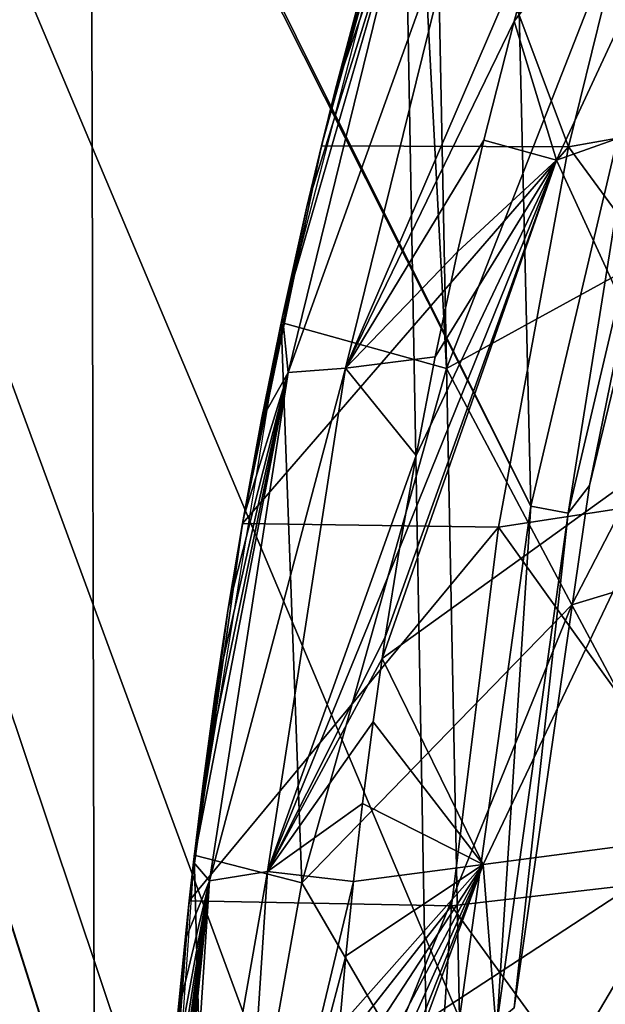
# Model space of a CAD drawing. Header units: millimetres. Extents: x -65 to 65, y -82 to 87.
# Tile 43 of 223: x -22.51 to -20.32, y 5.99 to 9.67. Entities that reach past the tile are written whole.
import ezdxf

# ---------------------------------------------------------------- set-up
doc = ezdxf.new("R2010")
doc.units = ezdxf.units.MM
doc.header["$LTSCALE"] = 101.851852
for name, color, linetype in [('10', 7, 'CONTINUOUS'), ('15', 7, 'CONTINUOUS'), ('21', 7, 'CONTINUOUS'), ('222', 7, 'CONTINUOUS'), ('472', 7, 'CONTINUOUS'), ('5', 7, 'CONTINUOUS'), ('812', 7, 'CONTINUOUS'), ('817', 7, 'CONTINUOUS'), ('942', 7, 'CONTINUOUS'), ('944', 7, 'CONTINUOUS'), ('946', 7, 'CONTINUOUS')]:
    doc.layers.add(name, color=color, linetype=linetype)

msp = doc.modelspace()

# ---------------------------------------------------------------- linework, layer by layer
at = {"layer": '10', "color": 7, "linetype": 'CONTINUOUS', "true_color": 0xebebeb}
for points in [[(-20.4974, 9.1438, 120.5146), (-19.6581, 10.9529, 120.312), (-20.6557, 9.6646, 120.3037), (-20.4974, 9.1438, 120.5146)], [(-20.6557, 9.6646, 120.3037), (-19.6581, 10.9529, 120.312), (-20.5217, 10.143, 120.2182), (-20.6557, 9.6646, 120.3037)], [(-20.4974, 9.1438, 120.5146), (-19.1033, 9.6396, 120.9141), (-19.6581, 10.9529, 120.312), (-20.4974, 9.1438, 120.5146)], [(-20.7697, 9.2194, 120.3833), (-20.4974, 9.1438, 120.5146), (-20.6557, 9.6646, 120.3037), (-20.7697, 9.2194, 120.3833)], [(-20.0166, 8.0968, 120.9839), (-19.1033, 9.6396, 120.9141), (-20.4974, 9.1438, 120.5146), (-20.0166, 8.0968, 120.9839)], [(-20.8675, 8.8014, 120.4579), (-20.4974, 9.1438, 120.5146), (-20.7697, 9.2194, 120.3833), (-20.8675, 8.8014, 120.4579)], [(-21.1501, 7.2793, 120.7301), (-20.0166, 8.0968, 120.9839), (-20.4974, 9.1438, 120.5146), (-21.1501, 7.2793, 120.7301)], [(-21.1501, 7.2793, 120.7301), (-20.4974, 9.1438, 120.5146), (-21.1381, 7.3593, 120.7158), (-21.1501, 7.2793, 120.7301)], [(-21.1381, 7.3593, 120.7158), (-20.4974, 9.1438, 120.5146), (-21.0849, 7.6909, 120.6565), (-21.1381, 7.3593, 120.7158)], [(-21.0849, 7.6909, 120.6565), (-20.4974, 9.1438, 120.5146), (-21.0232, 8.0397, 120.5941), (-21.0849, 7.6909, 120.6565)], [(-21.0232, 8.0397, 120.5941), (-20.4974, 9.1438, 120.5146), (-20.9514, 8.4088, 120.5281), (-21.0232, 8.0397, 120.5941)], [(-20.9514, 8.4088, 120.5281), (-20.4974, 9.1438, 120.5146), (-20.8675, 8.8014, 120.4579), (-20.9514, 8.4088, 120.5281)], [(-20.7715, 6.509, 121.065), (-20.0166, 8.0968, 120.9839), (-21.1501, 7.2793, 120.7301), (-20.7715, 6.509, 121.065)], [(-20.7715, 6.509, 121.065), (-19.8339, 6.6325, 121.408), (-20.0166, 8.0968, 120.9839), (-20.7715, 6.509, 121.065)], [(-21.1839, 7.0421, 120.7725), (-20.7715, 6.509, 121.065), (-21.1501, 7.2793, 120.7301), (-21.1839, 7.0421, 120.7725)], [(-21.2234, 6.7373, 120.8271), (-20.7715, 6.509, 121.065), (-21.1839, 7.0421, 120.7725), (-21.2234, 6.7373, 120.8271)], [(-21.2571, 6.4453, 120.8793), (-20.7715, 6.509, 121.065), (-21.2234, 6.7373, 120.8271), (-21.2571, 6.4453, 120.8793)], [(-20.6745, 5.2805, 121.3661), (-19.8339, 6.6325, 121.408), (-20.7715, 6.509, 121.065), (-20.6745, 5.2805, 121.3661)], [(-20.6745, 5.2805, 121.3661), (-19.616, 5.4623, 121.7437), (-19.8339, 6.6325, 121.408), (-20.6745, 5.2805, 121.3661)], [(-21.3683, 4.892, 121.1576), (-20.6745, 5.2805, 121.3661), (-20.7715, 6.509, 121.065), (-21.3683, 4.892, 121.1576)], [(-21.3683, 4.892, 121.1576), (-20.7715, 6.509, 121.065), (-21.3635, 5.0195, 121.1347), (-21.3683, 4.892, 121.1576)], [(-21.3635, 5.0195, 121.1347), (-20.7715, 6.509, 121.065), (-21.3546, 5.2145, 121.0998), (-21.3635, 5.0195, 121.1347)], [(-21.3546, 5.2145, 121.0998), (-20.7715, 6.509, 121.065), (-21.3429, 5.4259, 121.0619), (-21.3546, 5.2145, 121.0998)], [(-21.3429, 5.4259, 121.0619), (-20.7715, 6.509, 121.065), (-21.3279, 5.6554, 121.0208), (-21.3429, 5.4259, 121.0619)], [(-21.3279, 5.6554, 121.0208), (-20.7715, 6.509, 121.065), (-21.3089, 5.9026, 120.9765), (-21.3279, 5.6554, 121.0208)], [(-21.3089, 5.9026, 120.9765), (-20.7715, 6.509, 121.065), (-21.2854, 6.1666, 120.9292), (-21.3089, 5.9026, 120.9765)], [(-21.2854, 6.1666, 120.9292), (-20.7715, 6.509, 121.065), (-21.2571, 6.4453, 120.8793), (-21.2854, 6.1666, 120.9292)]]:
    msp.add_3dface(points, dxfattribs=at)
at = {"layer": '15', "color": 7, "linetype": 'CONTINUOUS', "true_color": 0xebebeb}
for points in [[(-21.3772, 9.1976, 94.9089), (-20.9833, 10.6108, 95.3827), (-20.4532, 9.1935, 94.908), (-21.3772, 9.1976, 94.9089)], [(-20.4532, 9.1935, 94.908), (-20.9833, 10.6108, 95.3827), (-20.1035, 10.6126, 95.3824), (-20.4532, 9.1935, 94.908)], [(-21.672, 7.7849, 94.55), (-21.3772, 9.1976, 94.9089), (-20.4532, 9.1935, 94.908), (-21.672, 7.7849, 94.55)], [(-20.7148, 7.7712, 94.5471), (-21.672, 7.7849, 94.55), (-20.4532, 9.1935, 94.908), (-20.7148, 7.7712, 94.5471)], [(-21.8716, 6.373, 94.298), (-21.672, 7.7849, 94.55), (-20.7148, 7.7712, 94.5471), (-21.8716, 6.373, 94.298)], [(-20.8901, 6.3548, 94.2954), (-21.8716, 6.373, 94.298), (-20.7148, 7.7712, 94.5471), (-20.8901, 6.3548, 94.2954)], [(-21.9788, 4.9651, 94.1485), (-21.8716, 6.373, 94.298), (-20.8901, 6.3548, 94.2954), (-21.9788, 4.9651, 94.1485)], [(-20.9833, 4.9507, 94.148), (-21.9788, 4.9651, 94.1485), (-20.8901, 6.3548, 94.2954), (-20.9833, 4.9507, 94.148)]]:
    msp.add_3dface(points, dxfattribs=at)
at = {"layer": '21', "color": 7, "linetype": 'CONTINUOUS', "true_color": 0xebebeb}
for points in [[(-21.4314, 8.9692, 119.5274), (-21.5223, 8.5597, 119.5974), (-21.042, 10.2191, 119.6518), (-21.4314, 8.9692, 119.5274)], [(-21.042, 10.2191, 119.6518), (-21.5223, 8.5597, 119.5974), (-21.5018, 8.3497, 119.9848), (-21.042, 10.2191, 119.6518)], [(-21.042, 10.2191, 119.6518), (-21.5018, 8.3497, 119.9848), (-20.8308, 10.2169, 119.9848), (-21.042, 10.2191, 119.6518)], [(-20.8308, 10.2169, 119.9848), (-21.5018, 8.3497, 119.9848), (-21.2868, 8.366, 120.3149), (-20.8308, 10.2169, 119.9848)], [(-21.3258, 9.4048, 119.4529), (-21.4314, 8.9692, 119.5274), (-21.042, 10.2191, 119.6518), (-21.3258, 9.4048, 119.4529)], [(-21.2022, 9.8708, 119.3732), (-21.3258, 9.4048, 119.4529), (-21.042, 10.2191, 119.6518), (-21.2022, 9.8708, 119.3732)], [(-20.5217, 10.143, 120.2182), (-20.8308, 10.2169, 119.9848), (-21.2868, 8.366, 120.3149), (-20.5217, 10.143, 120.2182)], [(-20.6557, 9.6646, 120.3037), (-20.5217, 10.143, 120.2182), (-21.2868, 8.366, 120.3149), (-20.6557, 9.6646, 120.3037)], [(-20.7697, 9.2194, 120.3833), (-20.6557, 9.6646, 120.3037), (-21.2868, 8.366, 120.3149), (-20.7697, 9.2194, 120.3833)], [(-20.8675, 8.8014, 120.4579), (-20.7697, 9.2194, 120.3833), (-21.2868, 8.366, 120.3149), (-20.8675, 8.8014, 120.4579)], [(-20.9514, 8.4088, 120.5281), (-20.8675, 8.8014, 120.4579), (-21.2868, 8.366, 120.3149), (-20.9514, 8.4088, 120.5281)], [(-21.5223, 8.5597, 119.5974), (-21.6004, 8.1742, 119.6634), (-21.5018, 8.3497, 119.9848), (-21.5223, 8.5597, 119.5974)], [(-21.0232, 8.0397, 120.5941), (-20.9514, 8.4088, 120.5281), (-21.2868, 8.366, 120.3149), (-21.0232, 8.0397, 120.5941)], [(-21.5018, 8.3497, 119.9848), (-21.7955, 6.4483, 120.3238), (-21.2868, 8.366, 120.3149), (-21.5018, 8.3497, 119.9848)], [(-21.2868, 8.366, 120.3149), (-21.7955, 6.4483, 120.3238), (-21.5783, 6.4832, 120.6511), (-21.2868, 8.366, 120.3149)], [(-21.0232, 8.0397, 120.5941), (-21.2868, 8.366, 120.3149), (-21.5783, 6.4832, 120.6511), (-21.0232, 8.0397, 120.5941)], [(-21.8183, 6.8213, 119.8948), (-21.8554, 6.518, 119.9468), (-21.5018, 8.3497, 119.9848), (-21.8183, 6.8213, 119.8948)], [(-21.5018, 8.3497, 119.9848), (-21.8554, 6.518, 119.9468), (-21.7955, 6.4483, 120.3238), (-21.5018, 8.3497, 119.9848)], [(-21.7752, 7.137, 119.8408), (-21.8183, 6.8213, 119.8948), (-21.5018, 8.3497, 119.9848), (-21.7752, 7.137, 119.8408)], [(-21.7252, 7.4663, 119.7845), (-21.7752, 7.137, 119.8408), (-21.5018, 8.3497, 119.9848), (-21.7252, 7.4663, 119.7845)], [(-21.6675, 7.8104, 119.7256), (-21.7252, 7.4663, 119.7845), (-21.5018, 8.3497, 119.9848), (-21.6675, 7.8104, 119.7256)], [(-21.6004, 8.1742, 119.6634), (-21.6675, 7.8104, 119.7256), (-21.5018, 8.3497, 119.9848), (-21.6004, 8.1742, 119.6634)], [(-21.0849, 7.6909, 120.6565), (-21.0232, 8.0397, 120.5941), (-21.5783, 6.4832, 120.6511), (-21.0849, 7.6909, 120.6565)], [(-21.1381, 7.3593, 120.7158), (-21.0849, 7.6909, 120.6565), (-21.5783, 6.4832, 120.6511), (-21.1381, 7.3593, 120.7158)], [(-21.1501, 7.2793, 120.7301), (-21.1381, 7.3593, 120.7158), (-21.5783, 6.4832, 120.6511), (-21.1501, 7.2793, 120.7301)], [(-21.1839, 7.0421, 120.7725), (-21.1501, 7.2793, 120.7301), (-21.5783, 6.4832, 120.6511), (-21.1839, 7.0421, 120.7725)], [(-21.2234, 6.7373, 120.8271), (-21.1839, 7.0421, 120.7725), (-21.5783, 6.4832, 120.6511), (-21.2234, 6.7373, 120.8271)], [(-21.2571, 6.4453, 120.8793), (-21.2234, 6.7373, 120.8271), (-21.5783, 6.4832, 120.6511), (-21.2571, 6.4453, 120.8793)], [(-21.8554, 6.518, 119.9468), (-21.8869, 6.2275, 119.9965), (-21.7955, 6.4483, 120.3238), (-21.8554, 6.518, 119.9468)], [(-21.9907, 4.6409, 120.2684), (-21.9949, 4.4748, 120.2969), (-21.7955, 6.4483, 120.3238), (-21.9907, 4.6409, 120.2684)], [(-21.7955, 6.4483, 120.3238), (-21.9949, 4.4748, 120.2969), (-21.9212, 4.5291, 120.6666), (-21.7955, 6.4483, 120.3238)], [(-21.9847, 4.8194, 120.2378), (-21.9907, 4.6409, 120.2684), (-21.7955, 6.4483, 120.3238), (-21.9847, 4.8194, 120.2378)], [(-21.9767, 5.0117, 120.2048), (-21.9847, 4.8194, 120.2378), (-21.7955, 6.4483, 120.3238), (-21.9767, 5.0117, 120.2048)], [(-21.9661, 5.2201, 120.1691), (-21.9767, 5.0117, 120.2048), (-21.7955, 6.4483, 120.3238), (-21.9661, 5.2201, 120.1691)], [(-21.9524, 5.446, 120.1304), (-21.9661, 5.2201, 120.1691), (-21.7955, 6.4483, 120.3238), (-21.9524, 5.446, 120.1304)], [(-21.935, 5.6898, 120.0886), (-21.9524, 5.446, 120.1304), (-21.7955, 6.4483, 120.3238), (-21.935, 5.6898, 120.0886)], [(-21.9133, 5.9511, 120.0439), (-21.935, 5.6898, 120.0886), (-21.7955, 6.4483, 120.3238), (-21.9133, 5.9511, 120.0439)], [(-21.7955, 6.4483, 120.3238), (-21.9212, 4.5291, 120.6666), (-21.5783, 6.4832, 120.6511), (-21.7955, 6.4483, 120.3238)], [(-21.5783, 6.4832, 120.6511), (-21.9212, 4.5291, 120.6666), (-21.7034, 4.5828, 120.9909), (-21.5783, 6.4832, 120.6511)], [(-21.8869, 6.2275, 119.9965), (-21.9133, 5.9511, 120.0439), (-21.7955, 6.4483, 120.3238), (-21.8869, 6.2275, 119.9965)], [(-21.2571, 6.4453, 120.8793), (-21.5783, 6.4832, 120.6511), (-21.7034, 4.5828, 120.9909), (-21.2571, 6.4453, 120.8793)], [(-21.2854, 6.1666, 120.9292), (-21.2571, 6.4453, 120.8793), (-21.7034, 4.5828, 120.9909), (-21.2854, 6.1666, 120.9292)], [(-21.3089, 5.9026, 120.9765), (-21.2854, 6.1666, 120.9292), (-21.7034, 4.5828, 120.9909), (-21.3089, 5.9026, 120.9765)]]:
    msp.add_3dface(points, dxfattribs=at)
at = {"layer": '222', "color": 7, "linetype": 'CONTINUOUS', "true_color": 0xebebeb}
for points in [[(-19.1727, 9.4214, 96.9845), (-20.4532, 9.1935, 94.908), (-20.1035, 10.6126, 95.3824), (-19.1727, 9.4214, 96.9845)], [(-19.1727, 9.4214, 96.9845), (-19.5416, 7.9511, 96.5049), (-20.4532, 9.1935, 94.908), (-19.1727, 9.4214, 96.9845)], [(-19.5416, 7.9511, 96.5049), (-20.7148, 7.7712, 94.5471), (-20.4532, 9.1935, 94.908), (-19.5416, 7.9511, 96.5049)], [(-19.5416, 7.9511, 96.5049), (-19.7908, 6.4811, 96.1714), (-20.7148, 7.7712, 94.5471), (-19.5416, 7.9511, 96.5049)], [(-19.7908, 6.4811, 96.1714), (-20.8901, 6.3548, 94.2954), (-20.7148, 7.7712, 94.5471), (-19.7908, 6.4811, 96.1714)], [(-19.7908, 6.4811, 96.1714), (-19.9246, 5.0234, 95.9768), (-20.8901, 6.3548, 94.2954), (-19.7908, 6.4811, 96.1714)], [(-19.9246, 5.0234, 95.9768), (-20.9833, 4.9507, 94.148), (-20.8901, 6.3548, 94.2954), (-19.9246, 5.0234, 95.9768)]]:
    msp.add_3dface(points, dxfattribs=at)
at = {"layer": '472', "color": 7, "linetype": 'CONTINUOUS', "true_color": 0xebebeb}
for points in [[(-21.527, 8.5366, 120.2533), (-20.9087, 8.3641, 120.5574), (-21.0211, 10.4902, 119.9091), (-21.527, 8.5366, 120.2533)], [(-20.9087, 8.3641, 120.5574), (-20.1748, 10.2421, 120.3274), (-21.0211, 10.4902, 119.9091), (-20.9087, 8.3641, 120.5574)], [(-20.1748, 10.2421, 120.3274), (-20.9087, 8.3641, 120.5574), (-19.6139, 9.0755, 120.8798), (-20.1748, 10.2421, 120.3274)], [(-19.6139, 9.0755, 120.8798), (-20.9087, 8.3641, 120.5574), (-20.4402, 7.4802, 120.9707), (-19.6139, 9.0755, 120.8798)], [(-19.6139, 9.0755, 120.8798), (-20.4402, 7.4802, 120.9707), (-19.0434, 7.9026, 121.4022), (-19.6139, 9.0755, 120.8798)], [(-21.8523, 6.5443, 120.6044), (-21.4503, 6.4398, 120.7995), (-21.527, 8.5366, 120.2533), (-21.8523, 6.5443, 120.6044)], [(-21.4503, 6.4398, 120.7995), (-20.9087, 8.3641, 120.5574), (-21.527, 8.5366, 120.2533), (-21.4503, 6.4398, 120.7995)], [(-20.9087, 8.3641, 120.5574), (-21.4503, 6.4398, 120.7995), (-20.4402, 7.4802, 120.9707), (-20.9087, 8.3641, 120.5574)], [(-19.0434, 7.9026, 121.4022), (-20.4402, 7.4802, 120.9707), (-19.9655, 6.5929, 121.3661), (-19.0434, 7.9026, 121.4022)], [(-20.4402, 7.4802, 120.9707), (-21.4503, 6.4398, 120.7995), (-21.1052, 5.847, 121.0731), (-20.4402, 7.4802, 120.9707)], [(-20.4402, 7.4802, 120.9707), (-21.1052, 5.847, 121.0731), (-19.9655, 6.5929, 121.3661), (-20.4402, 7.4802, 120.9707)], [(-19.9655, 6.5929, 121.3661), (-21.1052, 5.847, 121.0731), (-20.757, 5.2525, 121.3384), (-19.9655, 6.5929, 121.3661)], [(-19.9655, 6.5929, 121.3661), (-20.757, 5.2525, 121.3384), (-19.4846, 5.7021, 121.7438), (-19.9655, 6.5929, 121.3661)], [(-21.9937, 4.538, 120.9584), (-21.7983, 4.4896, 121.0517), (-21.8523, 6.5443, 120.6044), (-21.9937, 4.538, 120.9584)], [(-21.7983, 4.4896, 121.0517), (-21.4503, 6.4398, 120.7995), (-21.8523, 6.5443, 120.6044), (-21.7983, 4.4896, 121.0517)], [(-21.4503, 6.4398, 120.7995), (-21.7983, 4.4896, 121.0517), (-21.1052, 5.847, 121.0731), (-21.4503, 6.4398, 120.7995)]]:
    msp.add_3dface(points, dxfattribs=at)
at = {"layer": '5', "color": 7, "linetype": 'CONTINUOUS', "true_color": 0xebebeb}
for points in [[(-20.9833, 10.6108, 95.3827), (-21.3772, 9.1976, 94.9089), (-21.0575, 10.3703, 119.2878), (-20.9833, 10.6108, 95.3827)], [(-21.0575, 10.3703, 119.2878), (-21.3772, 9.1976, 94.9089), (-21.2022, 9.8708, 119.3732), (-21.0575, 10.3703, 119.2878)], [(-21.2022, 9.8708, 119.3732), (-21.3772, 9.1976, 94.9089), (-21.3258, 9.4048, 119.4529), (-21.2022, 9.8708, 119.3732)], [(-21.3258, 9.4048, 119.4529), (-21.3772, 9.1976, 94.9089), (-21.4314, 8.9692, 119.5274), (-21.3258, 9.4048, 119.4529)], [(-21.3772, 9.1976, 94.9089), (-21.672, 7.7849, 94.55), (-21.4314, 8.9692, 119.5274), (-21.3772, 9.1976, 94.9089)], [(-21.4314, 8.9692, 119.5274), (-21.672, 7.7849, 94.55), (-21.5223, 8.5597, 119.5974), (-21.4314, 8.9692, 119.5274)], [(-21.5223, 8.5597, 119.5974), (-21.672, 7.7849, 94.55), (-21.6004, 8.1742, 119.6634), (-21.5223, 8.5597, 119.5974)], [(-21.6004, 8.1742, 119.6634), (-21.672, 7.7849, 94.55), (-21.6675, 7.8104, 119.7256), (-21.6004, 8.1742, 119.6634)], [(-21.6675, 7.8104, 119.7256), (-21.672, 7.7849, 94.55), (-21.7252, 7.4663, 119.7845), (-21.6675, 7.8104, 119.7256)], [(-21.672, 7.7849, 94.55), (-21.8716, 6.373, 94.298), (-21.7252, 7.4663, 119.7845), (-21.672, 7.7849, 94.55)], [(-21.7252, 7.4663, 119.7845), (-21.8716, 6.373, 94.298), (-21.7752, 7.137, 119.8408), (-21.7252, 7.4663, 119.7845)], [(-21.7752, 7.137, 119.8408), (-21.8716, 6.373, 94.298), (-21.8183, 6.8213, 119.8948), (-21.7752, 7.137, 119.8408)], [(-21.8183, 6.8213, 119.8948), (-21.8716, 6.373, 94.298), (-21.8554, 6.518, 119.9468), (-21.8183, 6.8213, 119.8948)], [(-21.8554, 6.518, 119.9468), (-21.8716, 6.373, 94.298), (-21.8869, 6.2275, 119.9965), (-21.8554, 6.518, 119.9468)], [(-21.8716, 6.373, 94.298), (-21.9788, 4.9651, 94.1485), (-21.8869, 6.2275, 119.9965), (-21.8716, 6.373, 94.298)], [(-21.8869, 6.2275, 119.9965), (-21.9788, 4.9651, 94.1485), (-21.9133, 5.9511, 120.0439), (-21.8869, 6.2275, 119.9965)]]:
    msp.add_3dface(points, dxfattribs=at)
at = {"layer": '812', "linetype": 'CONTINUOUS'}
for points in [[(-22.3974, 82.9864, 87.5), (-25.6398, 81.6849, 87.5), (-25.3768, -36.7981, 87.5), (-22.3974, 82.9864, 87.5)], [(-22.1288, -38.0852, 87.5), (-22.3974, 82.9864, 87.5), (-25.3768, -36.7981, 87.5), (-22.1288, -38.0852, 87.5)], [(-22.3974, 82.9864, 87.5), (-22.1288, -38.0852, 87.5), (-20.95, 4, 87.5), (-22.3974, 82.9864, 87.5)], [(-22.3974, 82.9864, 87.5), (-20.95, 4, 87.5), (-20.8607, 5.9327, 87.5), (-22.3974, 82.9864, 87.5)], [(-20.1503, 9.733, 87.5), (-22.3974, 82.9864, 87.5), (-20.5933, 7.8493, 87.5), (-20.1503, 9.733, 87.5)], [(-20.5933, 7.8493, 87.5), (-22.3974, 82.9864, 87.5), (-20.8607, 5.9327, 87.5), (-20.5933, 7.8493, 87.5)]]:
    msp.add_3dface(points, dxfattribs=at)
at = {"layer": '817', "linetype": 'CONTINUOUS'}
for points in [[(-20.5933, 0.1507, 85), (-20.1503, -1.733, 85), (-27.4126, 21.6684, 85), (-20.5933, 0.1507, 85)], [(-27.4126, 21.6684, 85), (-20.1503, -1.733, 85), (-23.0819, -15.5219, 85), (-27.4126, 21.6684, 85)], [(-27.1542, 20.8731, 85), (-20.5933, 0.1507, 85), (-27.4126, 21.6684, 85), (-27.1542, 20.8731, 85)], [(-20.8607, 2.0673, 85), (-20.5933, 0.1507, 85), (-27.1542, 20.8731, 85), (-20.8607, 2.0673, 85)], [(-20.95, 4, 85), (-20.8607, 2.0673, 85), (-27.1542, 20.8731, 85), (-20.95, 4, 85)], [(-20.8607, 5.9327, 85), (-20.95, 4, 85), (-27.1542, 20.8731, 85), (-20.8607, 5.9327, 85)], [(-20.5933, 7.8493, 85), (-20.8607, 5.9327, 85), (-27.1542, 20.8731, 85), (-20.5933, 7.8493, 85)], [(-26.7361, 20.1488, 85), (-20.5933, 7.8493, 85), (-27.1542, 20.8731, 85), (-26.7361, 20.1488, 85)], [(-20.1503, 9.733, 85), (-20.5933, 7.8493, 85), (-26.7361, 20.1488, 85), (-20.1503, 9.733, 85)]]:
    msp.add_3dface(points, dxfattribs=at)
at = {"layer": '942', "linetype": 'CONTINUOUS'}
for points in [[(-20.375, 7.927, 85.2), (-19.9095, 9.846, 85.2), (-20.375, 7.927, 87.3), (-20.375, 7.927, 85.2)], [(-20.375, 7.927, 87.3), (-19.9095, 9.846, 85.2), (-19.9095, 9.846, 87.3), (-20.375, 7.927, 87.3)], [(-20.656, 5.9724, 85.2), (-20.375, 7.927, 85.2), (-20.656, 5.9724, 87.3), (-20.656, 5.9724, 85.2)], [(-20.656, 5.9724, 87.3), (-20.375, 7.927, 85.2), (-20.375, 7.927, 87.3), (-20.656, 5.9724, 87.3)]]:
    msp.add_3dface(points, dxfattribs=at)
at = {"layer": '944', "linetype": 'CONTINUOUS'}
for points in [[(-19.9095, 9.846, 85.2), (-20.375, 7.927, 85.2), (-20.0142, 9.6945, 85.0586), (-19.9095, 9.846, 85.2)], [(-20.5933, 7.8493, 85), (-20.1503, 9.733, 85), (-20.4543, 7.8236, 85.0586), (-20.5933, 7.8493, 85)], [(-20.4543, 7.8236, 85.0586), (-20.1503, 9.733, 85), (-20.0142, 9.6945, 85.0586), (-20.4543, 7.8236, 85.0586)], [(-20.375, 7.927, 85.2), (-20.4543, 7.8236, 85.0586), (-20.0142, 9.6945, 85.0586), (-20.375, 7.927, 85.2)], [(-20.375, 7.927, 85.2), (-20.656, 5.9724, 85.2), (-20.4543, 7.8236, 85.0586), (-20.375, 7.927, 85.2)], [(-20.8607, 5.9327, 85), (-20.5933, 7.8493, 85), (-20.7198, 5.92, 85.0586), (-20.8607, 5.9327, 85)], [(-20.7198, 5.92, 85.0586), (-20.5933, 7.8493, 85), (-20.4543, 7.8236, 85.0586), (-20.7198, 5.92, 85.0586)], [(-20.656, 5.9724, 85.2), (-20.7198, 5.92, 85.0586), (-20.4543, 7.8236, 85.0586), (-20.656, 5.9724, 85.2)]]:
    msp.add_3dface(points, dxfattribs=at)
at = {"layer": '946', "linetype": 'CONTINUOUS'}
for points in [[(-20.375, 7.927, 87.3), (-19.9095, 9.846, 87.3), (-20.0142, 9.6945, 87.4414), (-20.375, 7.927, 87.3)], [(-20.1503, 9.733, 87.5), (-20.5933, 7.8493, 87.5), (-20.4543, 7.8236, 87.4414), (-20.1503, 9.733, 87.5)], [(-20.0142, 9.6945, 87.4414), (-20.1503, 9.733, 87.5), (-20.4543, 7.8236, 87.4414), (-20.0142, 9.6945, 87.4414)], [(-20.375, 7.927, 87.3), (-20.0142, 9.6945, 87.4414), (-20.4543, 7.8236, 87.4414), (-20.375, 7.927, 87.3)], [(-20.656, 5.9724, 87.3), (-20.375, 7.927, 87.3), (-20.4543, 7.8236, 87.4414), (-20.656, 5.9724, 87.3)], [(-20.5933, 7.8493, 87.5), (-20.8607, 5.9327, 87.5), (-20.7198, 5.92, 87.4414), (-20.5933, 7.8493, 87.5)], [(-20.4543, 7.8236, 87.4414), (-20.5933, 7.8493, 87.5), (-20.7198, 5.92, 87.4414), (-20.4543, 7.8236, 87.4414)], [(-20.656, 5.9724, 87.3), (-20.4543, 7.8236, 87.4414), (-20.7198, 5.92, 87.4414), (-20.656, 5.9724, 87.3)]]:
    msp.add_3dface(points, dxfattribs=at)

doc.saveas('drawing.dxf')
